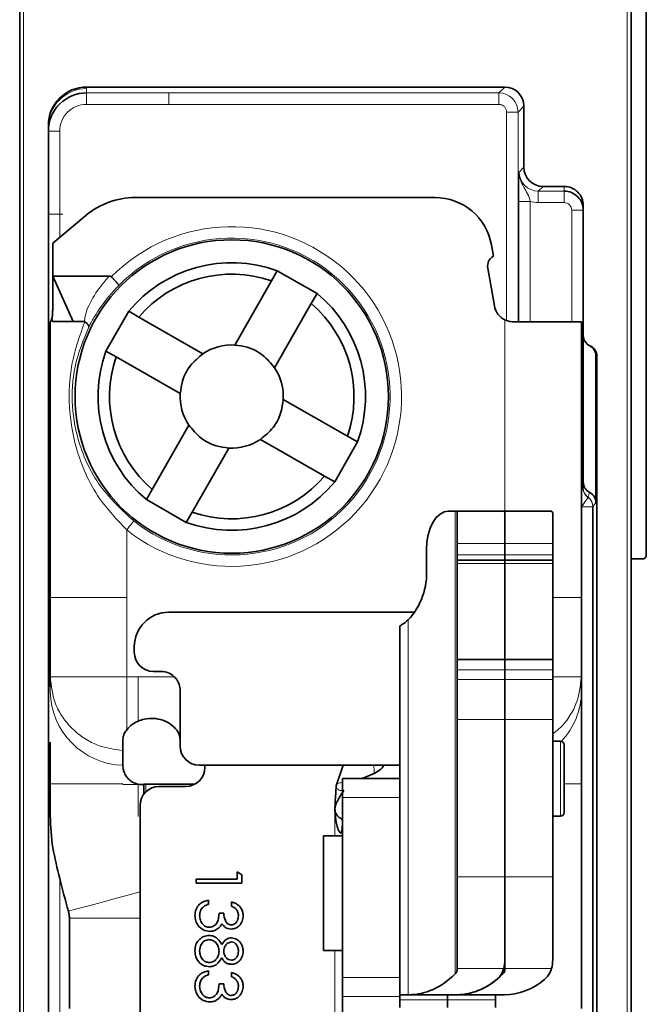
# Model space of a CAD drawing. Header units: millimetres. Extents: x 0 to 594, y 0 to 420.
# Tile 15 of 30: x 338.5 to 346.7, y 161.65 to 174.53. Entities that reach past the tile are written whole.
import ezdxf

# ---------------------------------------------------------------- set-up
doc = ezdxf.new("R2010")
doc.units = ezdxf.units.MM
doc.linetypes.add('SLD-Durchgehend', pattern=[0])

msp = doc.modelspace()

# ---------------------------------------------------------------- linework, layer by layer
at = {"color": 7, "linetype": 'SLD-Durchgehend', "lineweight": 18}
for p, q in [((346.44563, 132.725301), (346.44563, 186.975301)), ((338.54563, 178.681524), (338.54563, 132.725301)), ((339.37063, 173.648556), (339.37063, 173.628482)), ((339.37063, 173.628482), (339.37063, 173.571707)), ((344.767074, 173.571707), (344.843922, 173.648556)), ((339.37063, 173.571707), (340.44563, 173.571707)), ((339.37063, 173.42173), (339.37063, 173.571707)), ((340.44563, 173.571707), (344.767074, 173.571707)), ((340.44563, 173.42173), (340.44563, 173.571707)), ((344.767074, 173.571707), (344.767074, 173.42173)), ((340.44563, 173.42173), (339.37063, 173.42173)), ((344.767074, 173.42173), (340.44563, 173.42173)), ((345.093884, 173.398594), (345.017036, 173.321745)), ((344.867059, 170.596545), (344.867059, 173.321745)), ((345.017036, 173.321745), (344.867059, 173.321745)), ((345.017036, 173.321745), (345.017036, 170.578142)), ((339.02063, 173.071678), (338.87063, 173.071678)), ((339.02063, 173.071678), (339.02063, 171.983532)), ((345.032309, 172.536942), (345.093884, 172.598518)), ((345.343846, 172.348556), (345.282272, 172.286981)), ((345.62063, 172.286981), (345.62063, 172.348556)), ((345.282272, 172.286981), (345.62063, 172.286981)), ((345.282272, 172.137004), (345.282272, 172.286981)), ((345.62063, 172.137004), (345.62063, 172.286981)), ((345.027164, 170.578142), (345.027164, 172.151065)), ((345.027164, 172.151065), (345.177142, 172.151065)), ((345.177142, 172.151065), (345.177142, 170.578142)), ((345.62063, 172.137004), (345.282272, 172.137004)), ((338.87063, 171.983532), (339.02063, 171.983532)), ((339.02063, 171.983532), (339.02063, 171.683029)), ((339.049, 171.983487), (339.02063, 171.983532)), ((339.049001, 171.983532), (339.02063, 171.983532)), ((339.054068, 171.983532), (339.049001, 171.983532)), ((345.72063, 170.578142), (345.72063, 172.036988)), ((345.72063, 172.036988), (345.87063, 172.036988)), ((344.84563, 168.100301), (344.84563, 170.602785)), ((338.87063, 168.466327), (338.89563, 168.466327)), ((346.036646, 168.213926), (345.99765, 168.159461)), ((344.193503, 162.048352), (344.193503, 168.100301)), ((345.846933, 167.00763), (345.846933, 168.156117)), ((345.996928, 168.156117), (345.846933, 168.156117)), ((345.99765, 168.159461), (345.996928, 168.158452)), ((339.89563, 167.854867), (339.89563, 166.97002)), ((344.84563, 167.676597), (344.22063, 167.676597)), ((345.47063, 167.676597), (344.84563, 167.676597)), ((344.22063, 167.52993), (344.84563, 167.52993)), ((344.84563, 167.52993), (345.47063, 167.52993)), ((338.89563, 167.366294), (338.87063, 167.366294)), ((344.22063, 167.418075), (344.84563, 167.418075)), ((344.84563, 167.418075), (345.47063, 167.418075)), ((339.89563, 166.97002), (338.89563, 166.97002)), ((339.89563, 166.97002), (339.89563, 165.934744)), ((345.47063, 166.97002), (345.84563, 166.97002)), ((343.579139, 166.677143), (343.579139, 161.775301)), ((345.846933, 166.549439), (345.846933, 166.771641)), ((344.22063, 166.024994), (344.84563, 166.024994)), ((344.84563, 166.024994), (345.47063, 166.024994)), ((338.89563, 166.011456), (338.89563, 165.740876)), ((339.89563, 165.934744), (340.04563, 165.934744)), ((340.04563, 165.934744), (340.04563, 165.354718)), ((340.04563, 165.934744), (340.519222, 165.934744)), ((344.22063, 165.900301), (344.84563, 165.900301)), ((344.84563, 165.900301), (345.47063, 165.900301)), ((345.846933, 166.002435), (345.846933, 166.011488)), ((344.22063, 165.374592), (344.84563, 165.374592)), ((344.84563, 165.374592), (345.47063, 165.374592)), ((345.57063, 164.110301), (345.57063, 165.090301)), ((338.89563, 164.533469), (339.84563, 164.533469)), ((339.84563, 164.525301), (339.84563, 164.533469)), ((339.84563, 164.525301), (340.04563, 164.525301)), ((340.04563, 164.533469), (340.04563, 164.105793)), ((340.04563, 164.525301), (340.09563, 164.525301)), ((340.14563, 164.529294), (340.14563, 164.428837)), ((345.62063, 164.533469), (345.84563, 164.533469)), ((345.846933, 163.734812), (345.846933, 164.495859)), ((343.47063, 164.355301), (342.72063, 164.355301)), ((342.62063, 163.855301), (342.62063, 164.196029)), ((344.22063, 163.317928), (344.84563, 163.317928)), ((344.84563, 163.317928), (345.47063, 163.317928)), ((339.02063, 163.290407), (339.02063, 158.808843)), ((339.14563, 162.777822), (340.07063, 162.777822)), ((342.62063, 159.625301), (342.62063, 162.355301)), ((344.22063, 162.116613), (344.829491, 162.116613)), ((344.818503, 162.048352), (344.818503, 162.10913)), ((344.84563, 162.116613), (345.454491, 162.116613)), ((342.72063, 162.001542), (343.47063, 162.001542)), ((343.47063, 161.752795), (342.72063, 161.752795)), ((343.47063, 161.708314), (344.09563, 161.708314)), ((344.09563, 161.708314), (344.72063, 161.708314))]:
    msp.add_line(p, q, dxfattribs=at)
at = {"color": 7, "linetype": 'SLD-Durchgehend', "lineweight": 35}
for p, q in [((346.49563, 186.975301), (346.49563, 132.725301)), ((346.69563, 167.525301), (346.69563, 186.6753)), ((338.49563, 132.725301), (338.49563, 178.681524)), ((344.843922, 173.648556), (339.37063, 173.648556)), ((345.093884, 172.598518), (345.093884, 173.398594)), ((338.87063, 173.14848), (338.87063, 158.676648)), ((345.62063, 172.348556), (345.343846, 172.348556)), ((340.004446, 172.203141), (343.929774, 172.203141)), ((345.87063, 172.098517), (345.87063, 170.400302)), ((338.927384, 171.604785), (339.361659, 171.969186)), ((338.927384, 171.1753), (338.927384, 171.604785)), ((344.66838, 171.583378), (344.694427, 171.435657)), ((339.195041, 170.580301), (338.927384, 171.1753)), ((339.669443, 171.1753), (338.927384, 171.1753)), ((338.927384, 171.1753), (338.927384, 170.730301)), ((341.789766, 171.11374), (341.865401, 171.246129)), ((342.386373, 170.948491), (341.865401, 171.246129)), ((344.620504, 171.279018), (344.70766, 170.78473)), ((341.310097, 170.274147), (341.789766, 171.11374)), ((342.310738, 170.816102), (342.386373, 170.948491)), ((341.831069, 169.976509), (342.310738, 170.816102)), ((339.92244, 170.716045), (339.624803, 170.195072)), ((339.92244, 170.716045), (340.054828, 170.64041)), ((338.89563, 166.97002), (338.89563, 170.580301)), ((338.89563, 170.580301), (338.900643, 170.580301)), ((338.927384, 170.580301), (339.195041, 170.580301)), ((339.195041, 170.580301), (339.344351, 170.580301)), ((340.054828, 170.64041), (340.894422, 170.16074)), ((344.953862, 170.578142), (345.84563, 170.578142)), ((345.84563, 170.578142), (345.84563, 166.97002)), ((345.87063, 170.400302), (345.87063, 168.482362)), ((339.624803, 170.195072), (339.757191, 170.119437)), ((339.757191, 170.119437), (340.596785, 169.639769)), ((346.036646, 170.13188), (346.036646, 168.213926)), ((346.048864, 158.320527), (346.048864, 170.126121)), ((341.944475, 169.560834), (342.784069, 169.081165)), ((340.230521, 168.384499), (340.71019, 169.224094)), ((341.646838, 169.039861), (342.486432, 168.560193)), ((342.61882, 168.484558), (342.916457, 169.005529)), ((342.784069, 169.081165), (342.916457, 169.005529)), ((340.751494, 168.086862), (341.231163, 168.926456)), ((342.486432, 168.560193), (342.61882, 168.484558)), ((345.87063, 168.404312), (345.87063, 168.482362)), ((340.154886, 168.252111), (340.230521, 168.384499)), ((340.154886, 168.252111), (340.675859, 167.954474)), ((340.675859, 167.954474), (340.751494, 168.086862)), ((344.106431, 168.100301), (344.193503, 168.100301)), ((344.193503, 168.100301), (344.220413, 168.100301)), ((344.22063, 168.100251), (344.220413, 168.100301)), ((344.220413, 168.100301), (344.826589, 168.100301)), ((344.22063, 167.676597), (344.22063, 168.100251)), ((344.826589, 168.100301), (344.84563, 168.082768)), ((344.826589, 168.100301), (344.845413, 168.100301)), ((344.84563, 168.100251), (344.845413, 168.100301)), ((344.845413, 168.100301), (345.451589, 168.100301)), ((344.84563, 167.676597), (344.84563, 168.100251)), ((344.84563, 168.082768), (344.84563, 167.676597)), ((345.451589, 168.100301), (345.47063, 168.082768)), ((345.47063, 168.082768), (345.47063, 167.676597)), ((345.996928, 168.15838), (345.996928, 147.997706)), ((343.819643, 167.350301), (343.819643, 167.600301)), ((344.22063, 167.676597), (344.22063, 167.52993)), ((344.84563, 167.52993), (344.84563, 167.676597)), ((345.47063, 167.52993), (345.47063, 167.676597)), ((344.22063, 167.52993), (344.22063, 167.459806)), ((344.84563, 167.459806), (344.22063, 167.459806)), ((344.22063, 167.459806), (344.22063, 167.418075)), ((344.84563, 167.459806), (344.84563, 167.52993)), ((345.47063, 167.459806), (344.84563, 167.459806)), ((344.84563, 167.418075), (344.84563, 167.459806)), ((345.47063, 167.459806), (345.47063, 167.52993)), ((345.47063, 167.418075), (345.47063, 167.459806)), ((346.49563, 167.475301), (346.64563, 167.475301)), ((344.22063, 167.418075), (344.22063, 166.159728)), ((344.84563, 166.159728), (344.84563, 167.418075)), ((345.47063, 166.159728), (345.47063, 167.418075)), ((338.89563, 165.934744), (338.89563, 166.97002)), ((345.84563, 166.97002), (345.84563, 165.934744)), ((343.667565, 166.778103), (340.44563, 166.778103)), ((343.47063, 161.775301), (343.47063, 166.600301)), ((343.47063, 166.600301), (343.47085, 166.600301)), ((339.99563, 166.328104), (339.99563, 166.254839)), ((344.22063, 166.159728), (344.22063, 166.024994)), ((344.22063, 166.159728), (344.84563, 166.159728)), ((344.84563, 166.024994), (344.84563, 166.159728)), ((344.84563, 166.159728), (345.47063, 166.159728)), ((345.47063, 166.024994), (345.47063, 166.159728)), ((344.22063, 166.024994), (344.22063, 165.900301)), ((344.84563, 165.900301), (344.84563, 166.024994)), ((345.47063, 165.900301), (345.47063, 166.024994)), ((340.24563, 166.004839), (340.34563, 166.004839)), ((344.22063, 165.900301), (344.22063, 165.374592)), ((344.84563, 165.374592), (344.84563, 165.900301)), ((345.47063, 165.374592), (345.47063, 165.900301)), ((340.59563, 165.754839), (340.59563, 165.498855)), ((340.59563, 165.498855), (340.59563, 165.028104)), ((344.22063, 165.374592), (344.22063, 163.317928)), ((344.84563, 163.317928), (344.84563, 165.374592)), ((345.47063, 163.317928), (345.47063, 165.374592)), ((338.89563, 165.079799), (338.89563, 164.533469)), ((345.57063, 165.090301), (345.47063, 165.090301)), ((345.62063, 165.040301), (345.62063, 164.160301)), ((339.84563, 164.776159), (339.84563, 164.970026)), ((339.84563, 164.775301), (339.84563, 164.776159)), ((340.84563, 164.778104), (343.47063, 164.778104)), ((340.92063, 164.778104), (340.92063, 164.750301)), ((342.726816, 164.778105), (342.639104, 164.50786)), ((342.72063, 164.605301), (343.47063, 164.605301)), ((342.72063, 164.355301), (342.72063, 164.605301)), ((342.979317, 164.605301), (343.133317, 164.669896)), ((340.09563, 164.525301), (340.12063, 164.525301)), ((340.12063, 164.529316), (340.14563, 164.529294)), ((340.12063, 164.529316), (340.12063, 164.525301)), ((340.12063, 164.525301), (340.12063, 164.400301)), ((340.786368, 164.528705), (340.14563, 164.529294)), ((340.32063, 164.500301), (340.67063, 164.500301)), ((345.84563, 164.533469), (345.84563, 163.697203)), ((342.72063, 162.001542), (342.72063, 164.355301)), ((340.07063, 159.287181), (340.07063, 164.250301)), ((345.47063, 164.110301), (345.57063, 164.110301)), ((342.719627, 164.046818), (342.719454, 164.040341)), ((342.72063, 163.855301), (342.47063, 163.855301)), ((342.47063, 162.355301), (342.47063, 163.855301)), ((341.343103, 163.380875), (341.404642, 163.345658)), ((341.343103, 163.288567), (341.343103, 163.380875)), ((341.404642, 163.345658), (341.404642, 163.234721)), ((344.22063, 163.317928), (344.22063, 162.116613)), ((344.84563, 162.230251), (344.84563, 163.317928)), ((344.84563, 163.317928), (344.84563, 162.116613)), ((345.47063, 162.230251), (345.47063, 163.317928)), ((340.804642, 163.288567), (341.343103, 163.288567)), ((340.804642, 163.234721), (340.804642, 163.288567)), ((341.404642, 163.234721), (340.804642, 163.234721)), ((340.96618, 163.011644), (340.96618, 162.957798)), ((341.26618, 162.934721), (341.26618, 162.988567)), ((341.104642, 162.842413), (341.16618, 162.842413)), ((342.47063, 162.355301), (342.72063, 162.355301)), ((340.96618, 162.088567), (340.96618, 162.034721)), ((341.26618, 162.011644), (341.26618, 162.06549)), ((344.22063, 162.116613), (344.22063, 162.113613)), ((344.84563, 162.116613), (344.84563, 162.113613)), ((341.104642, 161.919337), (341.16618, 161.919337)), ((342.72063, 161.752795), (342.72063, 162.001542)), ((343.579139, 161.775301), (343.47063, 161.775301)), ((343.47063, 161.708314), (343.47063, 161.775301)), ((343.589293, 161.775301), (343.579139, 161.775301)), ((343.589293, 161.775301), (344.214293, 161.775301)), ((344.09563, 161.775301), (344.09563, 161.708314)), ((344.214293, 161.775301), (344.839294, 161.775301)), ((344.72063, 161.775301), (344.72063, 161.708314)), ((342.72063, 161.752795), (342.72063, 161.255301)), ((343.47063, 161.607278), (343.47063, 161.708314)), ((344.09563, 161.607278), (344.09563, 161.708314)), ((344.72063, 161.607278), (344.72063, 161.708314))]:
    msp.add_line(p, q, dxfattribs=at)
at = {"color": 7, "linetype": 'SLD-Durchgehend', "lineweight": 18, "flags": 128}
for points in [[(345.84563, 168.377385), (345.853898, 168.378601), (345.863669, 168.380039), (345.868512, 168.38075)], [(345.846933, 168.156117), (345.862952, 168.179334), (345.878399, 168.201723), (345.892723, 168.222485), (345.905413, 168.240879), (345.916017, 168.256248), (345.924156, 168.268044), (345.92954, 168.275848), (345.931976, 168.27938)], [(339.89563, 167.854867), (339.913242, 167.877223), (339.930214, 167.898769), (339.94593, 167.918718), (339.959818, 167.936347), (339.971374, 167.951018), (339.980179, 167.962194), (339.985912, 167.969471), (339.988364, 167.972584)], [(339.133704, 162.868409), (339.152264, 162.873382), (339.207231, 162.888111), (339.296492, 162.912028), (339.416617, 162.944215), (339.56299, 162.983436), (339.729986, 163.028182), (339.911187, 163.076735), (340.07063, 163.119458)]]:
    msp.add_lwpolyline(points, dxfattribs=at)
at = {"color": 7, "linetype": 'SLD-Durchgehend', "lineweight": 35, "flags": 128}
for points in [[(343.819643, 167.600301), (343.825153, 167.697846), (343.841473, 167.791643), (343.867975, 167.878086), (343.903641, 167.953854), (343.9471, 168.016036), (343.996682, 168.062241), (344.050481, 168.090694), (344.106431, 168.100301)], [(338.89563, 166.038317), (338.89563, 165.908901), (338.895631, 165.804242)]]:
    msp.add_lwpolyline(points, dxfattribs=at)
at = {"color": 7, "linetype": 'SLD-Durchgehend', "lineweight": 35}
msp.add_circle((341.27063, 169.600301), 2.05, dxfattribs=at)
for centre, radius, start, end in [((340.004446, 171.203141), 1, 90, 130), ((343.929774, 171.453141), 0.75, 10, 90), ((344.768225, 171.305066), 0.15, 119.4712206, 190), ((341.27063, 169.600301), 1.75, 70.1310908, 140.3893115), ((341.27063, 169.600301), 1.6, 71.067124, 139.4532783), ((341.27063, 169.600301), 1.75, 340.1310908, 50.3893115), ((341.27063, 169.600301), 1.6, 341.067124, 49.4532783), ((344.953862, 170.828141), 0.25, 190, 244.3463846), ((346.02063, 170.400301), 0.15, 180, 246.052082), ((341.27063, 169.600301), 0.675, 86.6480011, 123.8724012), ((341.27063, 169.600301), 1.75, 160.1310908, 230.3893115), ((341.27063, 169.600301), 1.6, 161.067124, 229.4532783), ((341.27063, 169.600301), 0.675, 356.6480011, 33.8724012), ((341.27063, 169.600301), 0.675, 176.6480011, 213.8724012), ((341.27063, 169.600301), 0.675, 266.6480011, 303.8724012), ((345.72063, 168.875301), 0.15, 0, 33.5573098), ((341.27063, 169.600301), 1.75, 250.1310908, 320.3893115), ((341.27063, 169.600301), 1.6, 251.067124, 319.4532783), ((346.64563, 167.525301), 0.05, 270, 0), ((342.913425, 167.29453), 0.907932, 317.1569785, 3.52167), ((340.44563, 166.328104), 0.45, 90, 180), ((340.24563, 166.254839), 0.25, 180, 270), ((340.34563, 165.754839), 0.25, 46.023137, 90), ((340.84563, 165.028104), 0.25, 180, 270), ((345.57063, 165.040301), 0.05, 0, 90), ((340.67063, 164.750301), 0.25, 270, 0), ((340.32063, 164.250301), 0.25, 90, 180), ((345.57063, 164.160301), 0.05, 270, 0)]:
    msp.add_arc(centre, radius, start, end, dxfattribs=at)
at = {"color": 7, "linetype": 'SLD-Durchgehend', "lineweight": 18}
for centre, radius, start, end in [((339.048285, 171.983513), 0.000716, 357.9116766, 1.4914978), ((341.27063, 169.600301), 2.221973, 231.7700356, 135.1692933), ((341.27063, 169.600301), 2.072116, 231.7700356, 135.4838057), ((346.170624, 170.400301), 0.3, 243.474673, 246.0544691), ((345.752691, 168.874494), 0.117942, 0.391651, 38.0003864), ((345.749687, 168.356688), 0.121236, 11.447589, 37.6865773), ((346.020599, 168.404315), 0.149969, 180.0012073, 234.7969035), ((345.847216, 168.155972), 0.149712, 0.9182598, 55.5175751), ((338.988575, 167.902602), 0.117948, 142.000767, 179.607527), ((338.988571, 167.422515), 0.117944, 142.0001003, 179.6081937), ((339.02059, 167.369792), 0.14996, 146.4381177, 180.0000122), ((339.02059, 167.366293), 0.14996, 146.4381177, 179.9996564), ((339.876891, 165.757055), 0.981394, 180.9445663, 268.1746165), ((344.897002, 165.743624), 0.948632, 316.3375294, 359.834078)]:
    msp.add_arc(centre, radius, start, end, dxfattribs=at)
at = {"color": 7, "linetype": 'SLD-Durchgehend', "lineweight": 35}
for centre, major_axis, ratio, start_param, end_param in [((339.37063, 173.148479), (0, 0.500076), 0.999847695, 0, 1.570796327), ((344.843846, 173.398517), (-0.176831, -0.176831), 0.99969546, 2.356346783, 3.926838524), ((339.37063, 173.071677), (0, 0.50003), 0.999939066, 0, 1.570796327), ((345.343922, 172.598594), (-0.176831, -0.176831), 0.99969546, 5.497939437, 7.068431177), ((345.62063, 172.098517), (0, -0.250038), 0.999847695, 1.570796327, 3.141592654), ((345.62063, 172.036988), (0.25, 0), 0.999969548, 0, 1.570796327), ((346.02063, 168.482363), (0, 0.150023), 0.999847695, 1.570796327, 2.678693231), ((344.24563, 162.230251), (0.6, 0), 0.822135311, 6.050725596, 6.283185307), ((344.87063, 162.230251), (0.6, 0), 0.822135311, 6.050725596, 6.283185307), ((343.589293, 163.275301), (0, 1.5), 0.700207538, 3.141592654, 3.754522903), ((344.214293, 163.275301), (0, 1.5), 0.700207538, 3.141592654, 3.754522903), ((344.214293, 163.275301), (0, 1.5), 0.700207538, 3.141592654, 3.662633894), ((344.839293, 163.275301), (0, 1.5), 0.700207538, 3.141592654, 3.662633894)]:
    msp.add_ellipse(centre, major_axis=major_axis, ratio=ratio, start_param=start_param, end_param=end_param, dxfattribs=at)
at = {"color": 7, "linetype": 'SLD-Durchgehend', "lineweight": 18}
for centre, major_axis, ratio, start_param, end_param in [((339.37063, 173.128406), (0, 0.500076), 0.999847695, 0, 1.570796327), ((344.767044, 173.321715), (0.176777, -0.176777), 0.999939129, 0.785550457, 2.356042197), ((339.37063, 173.071677), (0, 0.350053), 0.999847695, 0, 1.570796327), ((344.767044, 173.321715), (-0.070732, -0.070732), 0.99969546, 2.356346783, 3.926838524), ((345.282393, 172.537064), (0.176895, 0.176895), 0.999330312, 2.356346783, 3.926838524), ((345.282393, 172.537064), (-0.282929, -0.282929), 0.99969546, 0.519327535, 0.78524587), ((345.62063, 172.036988), (0, -0.100015), 0.999847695, 1.570796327, 3.141592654), ((345.72063, 168.404312), (0.15, 0), 0.938022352, 6.114938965, 6.283185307)]:
    msp.add_ellipse(centre, major_axis=major_axis, ratio=ratio, start_param=start_param, end_param=end_param, dxfattribs=at)
for points, knots in [([(345.027164, 172.151065), (345.027164, 172.237215), (345.027787, 172.31991), (345.029731, 172.448846), (345.031027, 172.494489), (345.03231, 172.536943)], [0, 0, 0, 0, 0.5, 0.5, 1, 1, 1, 1]), ([(345.177142, 172.151065), (345.168548, 172.187297), (345.156679, 172.221287), (345.126517, 172.282831), (345.108441, 172.311109), (345.074723, 172.370125), (345.059196, 172.401275), (345.037972, 172.467014), (345.0321, 172.502216), (345.03231, 172.536943)], [0, 0, 0, 0, 0.25, 0.25, 0.5, 0.5, 0.75, 0.75, 1, 1, 1, 1]), ([(339.344352, 170.580301), (339.344352, 170.58031), (339.345051, 170.602684), (339.354125, 170.675572), (339.413465, 170.838043), (339.529034, 171.012706), (339.630318, 171.135725), (339.669437, 171.175293), (339.669443, 171.1753)], [0, 0, 0, 0, 0.000042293, 0.095253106, 0.315736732, 0.76107663, 0.99995876, 1, 1, 1, 1]), ([(339.793103, 171.053085), (339.751419, 171.009145), (339.640319, 170.892031), (339.518498, 170.721238), (339.436698, 170.581436), (339.40711, 170.524244), (339.399359, 170.509261)], [0, 0, 0, 0, 0.263521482, 0.702379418, 0.922030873, 1, 1, 1, 1]), ([(339.89563, 167.854867), (339.770023, 167.988059), (339.470627, 168.305534), (339.231255, 168.860703), (339.127935, 169.46484), (339.156332, 170.043516), (339.282767, 170.395406), (339.348701, 170.578909)], [0, 0, 0, 0, 0.1821501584, 0.4341715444, 0.615416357, 0.7994483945, 1, 1, 1, 1]), ([(339.399359, 170.509261), (339.32932, 170.340742), (339.196041, 170.020063), (339.16343, 169.470906), (339.277646, 168.901454), (339.538544, 168.386072), (339.853996, 168.0961), (339.988364, 167.972584)], [0, 0, 0, 0, 0.198487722, 0.377707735, 0.555855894, 0.810814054, 1, 1, 1, 1]), ([(345.934146, 168.281773), (345.952924, 168.26852), (345.96959, 168.249908), (345.992014, 168.206682), (345.997631, 168.182338), (345.99765, 168.159351)], [0, 0, 0, 0, 0.5, 0.5, 1, 1, 1, 1]), ([(339.89563, 165.934744), (339.764593, 165.934744), (339.502519, 165.934744), (339.171974, 165.934744), (338.940725, 165.934744), (338.910661, 165.934744), (338.89563, 165.934744)], [0, 0, 0, 0, 0.25000004, 0.499999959, 0.74999996, 1, 1, 1, 1]), ([(339.845629, 164.970026), (339.737207, 164.985024), (339.561587, 165.009317), (339.34352, 165.121982), (339.183292, 165.246693), (339.054236, 165.401428), (338.929536, 165.626315), (338.908988, 165.813235), (338.89563, 165.934744)], [0, 0, 0, 0, 0.214745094, 0.347837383, 0.483754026, 0.61967064, 0.752762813, 1, 1, 1, 1]), ([(339.89563, 165.934744), (339.89563, 165.825844), (339.89563, 165.608043), (339.89563, 165.377773), (339.89563, 165.269372), (339.89563, 165.241825)], [0, 0, 0, 0, 0.427223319, 0.854447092, 1, 1, 1, 1]), ([(345.47063, 165.934744), (345.498685, 165.934744), (345.637591, 165.934744), (345.79664, 165.934744), (345.8293, 165.934744), (345.84563, 165.934744)], [0, 0, 0, 0, 0.112328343, 0.556164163, 1, 1, 1, 1]), ([(345.84563, 165.934744), (345.832436, 165.813049), (345.812139, 165.625844), (345.686204, 165.402358), (345.581596, 165.269066), (345.498741, 165.208019), (345.47063, 165.187307)], [0, 0, 0, 0, 0.421878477, 0.648983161, 0.880907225, 1, 1, 1, 1]), ([(343.133317, 164.669896), (343.133956, 164.67426), (343.137402, 164.697776), (343.132414, 164.742049), (343.128352, 164.778104)], [0, 0, 0, 0, 0.185614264, 1, 1, 1, 1]), ([(342.738058, 164.450611), (342.722711, 164.448051), (342.692331, 164.442982), (342.664258, 164.452758), (342.644001, 164.478256), (342.63741, 164.486552)], [0, 0, 0, 0, 0.407849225, 0.807333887, 1, 1, 1, 1]), ([(342.644067, 164.528939), (342.646004, 164.530193), (342.661385, 164.540151), (342.691075, 164.551438), (342.712406, 164.549806), (342.72063, 164.549177)], [0, 0, 0, 0, 0.081353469, 0.645848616, 1, 1, 1, 1])]:
    msp.add_open_spline(points, degree=3, knots=knots, dxfattribs=at)
for points in [[(339.054068, 171.983531), (339.052382, 171.983499), (339.050693, 171.983485), (339.049, 171.983488)], [(345.868512, 168.380751), (345.874511, 168.339802), (345.897899, 168.302716), (345.931976, 168.279379)], [(345.934146, 168.281773), (345.940339, 168.303406), (345.946865, 168.325509), (345.953648, 168.348128)], [(345.931976, 168.279379), (345.933305, 168.280537), (345.934022, 168.28134), (345.934143, 168.281775)]]:
    msp.add_open_spline(points, degree=3, dxfattribs=at)
at = {"color": 7, "linetype": 'SLD-Durchgehend', "lineweight": 35}
for points, knots in [([(339.669443, 171.1753), (339.673451, 171.175093), (339.6808, 171.174714), (339.689579, 171.171355), (339.693467, 171.167996), (339.694822, 171.166825)], [0, 0, 0, 0, 0.4387071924, 0.8044562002, 1, 1, 1, 1]), ([(339.694822, 171.166825), (339.706681, 171.15489), (339.730399, 171.13102), (339.760746, 171.098004), (339.782837, 171.071784), (339.792004, 171.058268), (339.793303, 171.054067), (339.793129, 171.053216), (339.793103, 171.053085)], [0, 0, 0, 0, 0.2198953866, 0.4397760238, 0.6599856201, 0.8809532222, 0.9816632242, 1, 1, 1, 1]), ([(338.927384, 170.730301), (338.927099, 170.713797), (338.92653, 170.680789), (338.922068, 170.644482), (338.917932, 170.627449), (338.91665, 170.622167)], [0, 0, 0, 0, 0.408239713, 0.816493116, 1, 1, 1, 1]), ([(338.91665, 170.622167), (338.913999, 170.61161), (338.908696, 170.590494), (338.903295, 170.580995), (338.901079, 170.580415), (338.900643, 170.580301)], [0, 0, 0, 0, 0.4452835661, 0.8906676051, 1, 1, 1, 1]), ([(338.927384, 170.580301), (338.926896, 170.582), (338.922942, 170.595785), (338.919589, 170.609843), (338.91665, 170.622167)], [0, 0, 0, 0, 0.123310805, 1, 1, 1, 1]), ([(339.348701, 170.578909), (339.34787, 170.579394), (339.346487, 170.580202), (339.344961, 170.580275), (339.344351, 170.580304)], [0, 0, 0, 0, 0.600557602, 1, 1, 1, 1]), ([(339.399359, 170.509261), (339.399545, 170.509903), (339.401072, 170.515155), (339.398445, 170.528289), (339.381828, 170.551886), (339.359743, 170.569901), (339.348701, 170.578909)], [0, 0, 0, 0, 0.041002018, 0.335363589, 0.667675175, 1, 1, 1, 1]), ([(344.84563, 170.602785), (344.871473, 170.592956), (344.906737, 170.579545), (344.943926, 170.578438), (344.953862, 170.578142)], [0, 0, 0, 0, 0.732823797, 1, 1, 1, 1]), ([(341.831069, 169.976509), (341.782598, 170.035107), (341.685656, 170.152304), (341.495091, 170.249311), (341.365086, 170.266764), (341.310097, 170.274147)], [0, 0, 0, 0, 0.365894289, 0.731791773, 1, 1, 1, 1]), ([(340.894422, 170.16074), (340.835824, 170.112269), (340.718626, 170.015327), (340.621619, 169.824762), (340.604167, 169.694757), (340.596785, 169.639769)], [0, 0, 0, 0, 0.365893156, 0.731793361, 1, 1, 1, 1]), ([(341.646838, 169.039861), (341.705436, 169.088333), (341.822632, 169.185275), (341.919641, 169.37584), (341.937093, 169.505845), (341.944475, 169.560834)], [0, 0, 0, 0, 0.365894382, 0.731791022, 1, 1, 1, 1]), ([(340.71019, 169.224094), (340.758661, 169.165496), (340.855604, 169.048299), (341.046168, 168.951289), (341.176174, 168.933838), (341.231163, 168.926456)], [0, 0, 0, 0, 0.365893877, 0.731792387, 1, 1, 1, 1]), ([(346.036646, 168.213926), (346.036646, 168.240225), (346.02917, 168.268648), (345.99927, 168.316995), (345.977178, 168.33638), (345.953648, 168.348128)], [0, 0, 0, 0, 0.5, 0.5, 1, 1, 1, 1]), ([(343.579139, 166.677143), (343.552434, 166.655778), (343.498993, 166.613023), (343.473841, 166.600895), (343.471202, 166.600371), (343.47085, 166.600301)], [0, 0, 0, 0, 0.464089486, 0.928713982, 1, 1, 1, 1]), ([(340.59563, 165.754839), (340.593014, 165.782092), (340.587781, 165.836609), (340.554589, 165.897385), (340.527454, 165.926049), (340.519222, 165.934744)], [0, 0, 0, 0, 0.410515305, 0.821171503, 1, 1, 1, 1]), ([(345.84563, 164.533469), (345.84563, 164.695257), (345.84563, 165.018832), (345.84563, 165.449965), (345.84563, 165.794674), (345.84563, 165.908107), (345.84563, 165.964824)], [0, 0, 0, 0, 0.2500002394, 0.5000000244, 0.7500000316, 1, 1, 1, 1]), ([(340.04563, 165.354718), (340.071159, 165.364107), (340.134791, 165.38751), (340.248633, 165.395533), (340.372369, 165.370267), (340.479243, 165.31343), (340.555276, 165.237622), (340.591113, 165.166819), (340.594373, 165.127992), (340.59563, 165.113027)], [0, 0, 0, 0, 0.107008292, 0.266727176, 0.427642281, 0.588346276, 0.746924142, 0.902456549, 1, 1, 1, 1]), ([(339.89563, 165.241811), (339.91887, 165.267391), (339.959048, 165.311616), (340.019953, 165.341936), (340.04563, 165.354718)], [0, 0, 0, 0, 0.578414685, 1, 1, 1, 1]), ([(339.84563, 165.113598), (339.848664, 165.139292), (339.853561, 165.180768), (339.884034, 165.224995), (339.89563, 165.241824)], [0, 0, 0, 0, 0.619485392, 1, 1, 1, 1]), ([(339.84563, 164.970038), (339.84563, 165.008508), (339.84563, 165.047689), (339.84563, 165.112423), (339.84563, 165.113598)], [0, 0, 0, 0, 0.981848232, 1, 1, 1, 1]), ([(339.84563, 164.775301), (339.845753, 164.765899), (339.845999, 164.74706), (339.856818, 164.692859), (339.88571, 164.634314), (339.930844, 164.583249), (339.990902, 164.544427), (340.048888, 164.527083), (340.085224, 164.525698), (340.09563, 164.525301)], [0, 0, 0, 0, 0.166050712, 0.332733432, 0.483779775, 0.622913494, 0.768825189, 0.933798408, 1, 1, 1, 1]), ([(343.133317, 164.669896), (343.157958, 164.682853), (343.207222, 164.70876), (343.249378, 164.751369), (343.259524, 164.777786), (343.259646, 164.778104)], [0, 0, 0, 0, 0.497155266, 0.993944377, 1, 1, 1, 1]), ([(338.89563, 164.533469), (338.893, 164.393992), (338.887733, 164.114637), (338.914111, 163.83648), (338.927319, 163.697203)], [0, 0, 0, 0, 0.499284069, 1, 1, 1, 1]), ([(342.639104, 164.50786), (342.636215, 164.471124), (342.631882, 164.41602), (342.626239, 164.336522), (342.62213, 164.270581), (342.621168, 164.222955), (342.620699, 164.199752)], [0, 0, 0, 0, 0.3580905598, 0.537134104, 0.774498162, 1, 1, 1, 1]), ([(342.719939, 164.062198), (342.700973, 164.076147), (342.666928, 164.101187), (342.632911, 164.144892), (342.619576, 164.186689), (342.624383, 164.248234), (342.666143, 164.338101), (342.711898, 164.409684), (342.738058, 164.450611)], [0, 0, 0, 0, 0.154901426, 0.278054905, 0.358155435, 0.438137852, 0.678760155, 1, 1, 1, 1]), ([(342.719454, 164.040341), (342.718509, 164.011479), (342.716987, 163.965037), (342.712087, 163.915753), (342.704903, 163.897119), (342.701761, 163.892321), (342.698109, 163.889823), (342.693969, 163.889938), (342.689568, 163.892581), (342.682718, 163.899819), (342.663131, 163.933027), (342.6376, 164.012386), (342.623488, 164.108345), (342.621396, 164.174269), (342.620705, 164.196029)], [0, 0, 0, 0, 0.178220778, 0.286776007, 0.304228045, 0.318603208, 0.330912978, 0.342714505, 0.355747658, 0.371343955, 0.412986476, 0.600654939, 0.868182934, 1, 1, 1, 1]), ([(338.927319, 163.697203), (338.956668, 163.563348), (339.016315, 163.29132), (339.094162, 163.010863), (339.133704, 162.868409)], [0, 0, 0, 0, 0.492062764, 1, 1, 1, 1]), ([(345.84563, 163.697203), (345.84563, 163.423995), (345.84563, 162.877579), (345.84563, 162.139508), (345.84563, 161.742945), (345.84563, 161.597048)], [0, 0, 0, 0, 0.387291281, 0.774583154, 1, 1, 1, 1]), ([(340.789257, 162.811524), (340.791668, 162.839055), (340.796481, 162.894039), (340.842547, 162.958989), (340.903163, 162.996708), (340.94516, 163.006662), (340.96618, 163.011644)], [0, 0, 0, 0, 0.279884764, 0.558978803, 0.779262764, 1, 1, 1, 1]), ([(340.96618, 162.957798), (340.948736, 162.952305), (340.917625, 162.942508), (340.89374, 162.92048), (340.883248, 162.910802)], [0, 0, 0, 0, 0.560694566, 1, 1, 1, 1]), ([(341.26618, 162.988567), (341.289255, 162.981654), (341.335331, 162.967849), (341.386334, 162.921999), (341.415621, 162.866526), (341.418558, 162.828822), (341.420027, 162.809961)], [0, 0, 0, 0, 0.2802868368, 0.5596787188, 0.7797462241, 1, 1, 1, 1]), ([(341.358488, 162.809241), (341.357248, 162.824843), (341.354772, 162.855999), (341.324767, 162.905599), (341.288404, 162.923675), (341.26618, 162.934721)], [0, 0, 0, 0, 0.280633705, 0.560360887, 1, 1, 1, 1]), ([(339.133704, 162.868409), (339.137084, 162.853642), (339.142182, 162.831375), (339.145165, 162.800938), (339.145475, 162.785539), (339.14563, 162.777822)], [0, 0, 0, 0, 0.495479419, 0.747184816, 1, 1, 1, 1]), ([(340.982887, 162.603952), (340.953441, 162.608256), (340.894524, 162.616868), (340.829803, 162.67319), (340.794644, 162.741818), (340.791054, 162.788279), (340.789257, 162.811524)], [0, 0, 0, 0, 0.279303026, 0.558837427, 0.779277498, 1, 1, 1, 1]), ([(340.883248, 162.910802), (340.872464, 162.89356), (340.853163, 162.862702), (340.851521, 162.826525), (340.850796, 162.810562)], [0, 0, 0, 0, 0.5587435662, 1, 1, 1, 1]), ([(340.850796, 162.810562), (340.852187, 162.789756), (340.854963, 162.748222), (340.886096, 162.697948), (340.928841, 162.663832), (340.961437, 162.659808), (340.977719, 162.657798)], [0, 0, 0, 0, 0.280599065, 0.560149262, 0.780303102, 1, 1, 1, 1]), ([(340.977719, 162.657798), (340.988181, 162.658671), (341.009107, 162.660417), (341.046944, 162.679115), (341.098638, 162.734929), (341.10224, 162.79941), (341.104642, 162.842413)], [0, 0, 0, 0, 0.125587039, 0.251190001, 0.500603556, 1, 1, 1, 1]), ([(341.16618, 162.842413), (341.169315, 162.808518), (341.174015, 162.757683), (341.20922, 162.707988), (341.239078, 162.690982), (341.255946, 162.689372), (341.264378, 162.688567)], [0, 0, 0, 0, 0.49942003, 0.749015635, 0.874544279, 1, 1, 1, 1]), ([(341.420027, 162.809961), (341.417418, 162.785669), (341.412205, 162.737109), (341.373656, 162.678996), (341.321327, 162.642094), (341.283191, 162.637177), (341.264137, 162.634721)], [0, 0, 0, 0, 0.280084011, 0.559869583, 0.780098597, 1, 1, 1, 1]), ([(341.264378, 162.688567), (341.280082, 162.691607), (341.311624, 162.697713), (341.350481, 162.743645), (341.355454, 162.784387), (341.358488, 162.809241)], [0, 0, 0, 0, 0.2788576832, 0.560074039, 1, 1, 1, 1]), ([(339.14563, 162.777822), (339.14563, 162.495952), (339.14563, 162.081278), (339.14563, 161.71451), (339.14563, 161.597048)], [0, 0, 0, 0, 0.679739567, 1, 1, 1, 1]), ([(341.1407, 162.704793), (341.133407, 162.690821), (341.120379, 162.665861), (341.098937, 162.647744), (341.089498, 162.639769)], [0, 0, 0, 0, 0.5597915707, 1, 1, 1, 1]), ([(341.264137, 162.634721), (341.250274, 162.635697), (341.222559, 162.637648), (341.176513, 162.659265), (341.154275, 162.687535), (341.1407, 162.704793)], [0, 0, 0, 0, 0.280508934, 0.56079314, 1, 1, 1, 1]), ([(340.789257, 162.347101), (340.791073, 162.376137), (340.794694, 162.43402), (340.843349, 162.501625), (340.906728, 162.542373), (340.951904, 162.54753), (340.974474, 162.550106)], [0, 0, 0, 0, 0.2805441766, 0.5592692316, 0.7798156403, 1, 1, 1, 1]), ([(340.974474, 162.550106), (340.994518, 162.54813), (341.034602, 162.54418), (341.096815, 162.503903), (341.122933, 162.459101), (341.138897, 162.431716)], [0, 0, 0, 0, 0.279986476, 0.559901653, 1, 1, 1, 1]), ([(341.089498, 162.639769), (341.071133, 162.628263), (341.038305, 162.607695), (340.999836, 162.605097), (340.982887, 162.603952)], [0, 0, 0, 0, 0.5594192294, 1, 1, 1, 1]), ([(340.972671, 162.496259), (340.95265, 162.49288), (340.912571, 162.486114), (340.859736, 162.43064), (340.854185, 162.378402), (340.850796, 162.3465)], [0, 0, 0, 0, 0.279834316, 0.560198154, 1, 1, 1, 1]), ([(341.104642, 162.343014), (341.102847, 162.364102), (341.099261, 162.406244), (341.065671, 162.455901), (341.022253, 162.490168), (340.989187, 162.49423), (340.972671, 162.496259)], [0, 0, 0, 0, 0.2802840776, 0.5601372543, 0.7802983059, 1, 1, 1, 1]), ([(341.138897, 162.431716), (341.155988, 162.457475), (341.179858, 162.493448), (341.230317, 162.516294), (341.254148, 162.518323), (341.26606, 162.519337)], [0, 0, 0, 0, 0.557753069, 0.778932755, 1, 1, 1, 1]), ([(341.265219, 162.46549), (341.249323, 162.462136), (341.217371, 162.455394), (341.187176, 162.419754), (341.168949, 162.382376), (341.167103, 162.357018), (341.16618, 162.344337)], [0, 0, 0, 0, 0.2777227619, 0.558223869, 0.7790710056, 1, 1, 1, 1]), ([(341.358488, 162.3465), (341.357424, 162.362264), (341.355299, 162.39375), (341.333162, 162.432378), (341.30234, 162.460423), (341.27758, 162.463803), (341.265219, 162.46549)], [0, 0, 0, 0, 0.280649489, 0.560566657, 0.780619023, 1, 1, 1, 1]), ([(341.26606, 162.519337), (341.29008, 162.515084), (341.338191, 162.506566), (341.388047, 162.457041), (341.415452, 162.400547), (341.418502, 162.362516), (341.420027, 162.343495)], [0, 0, 0, 0, 0.278805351, 0.558456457, 0.779157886, 1, 1, 1, 1]), ([(340.855123, 162.187846), (340.833141, 162.213722), (340.79373, 162.260115), (340.790629, 162.320428), (340.789257, 162.347101)], [0, 0, 0, 0, 0.557758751, 1, 1, 1, 1]), ([(340.850796, 162.3465), (340.852212, 162.325831), (340.855039, 162.284585), (340.886545, 162.23481), (340.929806, 162.202086), (340.962158, 162.1982), (340.97832, 162.196259)], [0, 0, 0, 0, 0.2806014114, 0.5599615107, 0.7801796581, 1, 1, 1, 1]), ([(340.97832, 162.196259), (340.99824, 162.199781), (341.038218, 162.206849), (341.077785, 162.249434), (341.101291, 162.295676), (341.103525, 162.32723), (341.104642, 162.343014)], [0, 0, 0, 0, 0.278304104, 0.558509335, 0.77914735, 1, 1, 1, 1]), ([(341.16618, 162.344337), (341.167869, 162.328425), (341.171243, 162.296622), (341.19558, 162.258088), (341.229122, 162.23288), (341.254001, 162.228977), (341.266421, 162.227029)], [0, 0, 0, 0, 0.280235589, 0.560146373, 0.780434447, 1, 1, 1, 1]), ([(341.420027, 162.343495), (341.417399, 162.319574), (341.412147, 162.271754), (341.372532, 162.215638), (341.320706, 162.180078), (341.283146, 162.17548), (341.264378, 162.173183)], [0, 0, 0, 0, 0.279926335, 0.559623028, 0.779945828, 1, 1, 1, 1]), ([(341.266421, 162.227029), (341.281834, 162.230241), (341.31277, 162.236689), (341.352629, 162.280884), (341.356268, 162.32163), (341.358488, 162.3465)], [0, 0, 0, 0, 0.278971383, 0.55991668, 1, 1, 1, 1]), ([(340.979402, 162.142414), (340.953866, 162.144829), (340.908213, 162.149146), (340.871361, 162.176009), (340.855123, 162.187846)], [0, 0, 0, 0, 0.559345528, 1, 1, 1, 1]), ([(341.138897, 162.258399), (341.118289, 162.2244), (341.08953, 162.176952), (341.025331, 162.145888), (340.994713, 162.143572), (340.979402, 162.142414)], [0, 0, 0, 0, 0.5582698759, 0.7790885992, 1, 1, 1, 1]), ([(341.264378, 162.173183), (341.249414, 162.174525), (341.219492, 162.17721), (341.172215, 162.205686), (341.151532, 162.238408), (341.138897, 162.258399)], [0, 0, 0, 0, 0.280158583, 0.560245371, 1, 1, 1, 1]), ([(340.789257, 161.888447), (340.791668, 161.915978), (340.796481, 161.970962), (340.842548, 162.035911), (340.903162, 162.073631), (340.94516, 162.083585), (340.96618, 162.088567)], [0, 0, 0, 0, 0.279887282, 0.55897808, 0.779263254, 1, 1, 1, 1]), ([(340.96618, 162.034721), (340.948736, 162.029228), (340.917625, 162.019432), (340.89374, 161.997403), (340.883248, 161.987726)], [0, 0, 0, 0, 0.560694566, 1, 1, 1, 1]), ([(341.26618, 162.06549), (341.289255, 162.058577), (341.335332, 162.044773), (341.386334, 161.998922), (341.415622, 161.943449), (341.418558, 161.905745), (341.420027, 161.886885)], [0, 0, 0, 0, 0.280287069, 0.559681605, 0.779746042, 1, 1, 1, 1]), ([(344.193503, 162.048352), (344.199385, 162.055341), (344.214577, 162.073391), (344.220305, 162.096564), (344.220594, 162.111755), (344.22063, 162.113613)], [0, 0, 0, 0, 0.356735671, 0.92134306, 1, 1, 1, 1]), ([(344.737121, 161.974349), (344.743873, 161.980215), (344.78391, 162.014998), (344.813282, 162.063839), (344.82769, 162.110747), (344.829491, 162.116613)], [0, 0, 0, 0, 0.1507202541, 0.8937982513, 1, 1, 1, 1]), ([(344.818503, 162.048352), (344.824385, 162.055341), (344.839577, 162.073391), (344.845305, 162.096564), (344.845594, 162.111755), (344.84563, 162.113613)], [0, 0, 0, 0, 0.35673507, 0.921343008, 1, 1, 1, 1]), ([(345.362121, 161.974349), (345.368873, 161.980215), (345.408911, 162.014998), (345.438282, 162.063839), (345.45269, 162.110747), (345.454491, 162.116613)], [0, 0, 0, 0, 0.150720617, 0.893798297, 1, 1, 1, 1]), ([(340.883248, 161.987726), (340.872464, 161.970483), (340.853163, 161.939625), (340.851521, 161.903448), (340.850796, 161.887486)], [0, 0, 0, 0, 0.558751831, 1, 1, 1, 1]), ([(340.977719, 161.734721), (340.988181, 161.735593), (341.009107, 161.737339), (341.046943, 161.756039), (341.098639, 161.811852), (341.10224, 161.876333), (341.104642, 161.919337)], [0, 0, 0, 0, 0.125586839, 0.251191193, 0.500604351, 1, 1, 1, 1]), ([(341.16618, 161.919337), (341.169315, 161.885441), (341.174015, 161.834606), (341.20922, 161.784912), (341.239078, 161.767906), (341.255946, 161.766295), (341.264378, 161.765491)], [0, 0, 0, 0, 0.49942003, 0.749015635, 0.874544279, 1, 1, 1, 1]), ([(341.358488, 161.886163), (341.357248, 161.901766), (341.354772, 161.932922), (341.324767, 161.982522), (341.288404, 162.000597), (341.26618, 162.011644)], [0, 0, 0, 0, 0.280638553, 0.560365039, 1, 1, 1, 1]), ([(340.982887, 161.680874), (340.953441, 161.685179), (340.894524, 161.693792), (340.829803, 161.750113), (340.794643, 161.818741), (340.791054, 161.865201), (340.789257, 161.888447)], [0, 0, 0, 0, 0.279304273, 0.558839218, 0.779277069, 1, 1, 1, 1]), ([(340.850796, 161.887486), (340.852187, 161.86668), (340.854963, 161.825145), (340.886096, 161.77487), (340.928841, 161.740756), (340.961437, 161.736731), (340.977719, 161.734721)], [0, 0, 0, 0, 0.2805985, 0.560151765, 0.780302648, 1, 1, 1, 1]), ([(341.1407, 161.781716), (341.133407, 161.767744), (341.120379, 161.742785), (341.098937, 161.724667), (341.089498, 161.716692)], [0, 0, 0, 0, 0.5597915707, 1, 1, 1, 1]), ([(341.264137, 161.711644), (341.250274, 161.71262), (341.222559, 161.71457), (341.176513, 161.736188), (341.154275, 161.764459), (341.1407, 161.781716)], [0, 0, 0, 0, 0.2805075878, 0.5607939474, 1, 1, 1, 1]), ([(341.420027, 161.886885), (341.417418, 161.862592), (341.412205, 161.814032), (341.373656, 161.755919), (341.321328, 161.719016), (341.283191, 161.7141), (341.264137, 161.711644)], [0, 0, 0, 0, 0.280087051, 0.559869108, 0.780099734, 1, 1, 1, 1]), ([(341.264378, 161.765491), (341.280082, 161.768531), (341.311624, 161.774637), (341.350481, 161.820568), (341.355454, 161.861309), (341.358488, 161.886163)], [0, 0, 0, 0, 0.278858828, 0.560072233, 1, 1, 1, 1]), ([(341.089498, 161.716692), (341.071133, 161.705186), (341.038305, 161.684619), (340.999836, 161.68202), (340.982887, 161.680874)], [0, 0, 0, 0, 0.5594186, 1, 1, 1, 1])]:
    msp.add_open_spline(points, degree=3, knots=knots, dxfattribs=at)
for points in [[(346.036646, 170.13188), (346.036646, 170.187762), (346.003634, 170.241135), (345.953635, 170.266093)], [(346.048864, 170.126122), (346.048864, 170.184263), (346.01288, 170.239614), (345.959744, 170.263214)]]:
    msp.add_open_spline(points, degree=3, dxfattribs=at)

doc.saveas('drawing.dxf')
